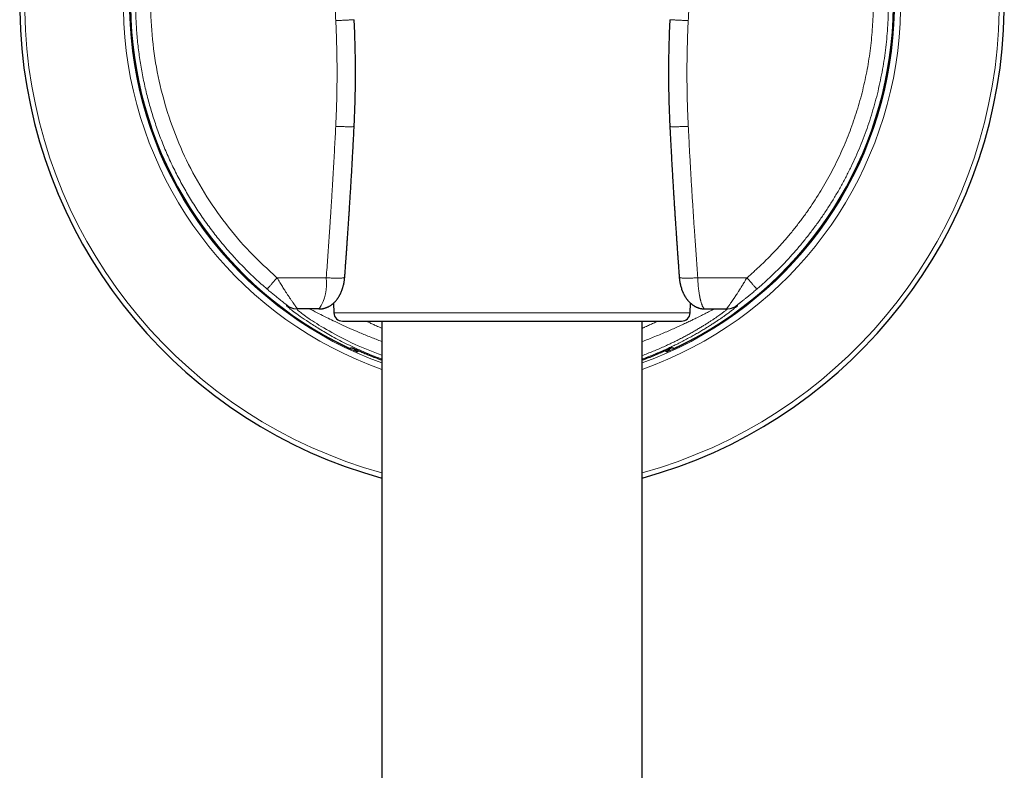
# Model space of a CAD drawing. Header units: millimetres. Extents: x 8 to 960, y 12 to 931.
# Tile 112 of 175: x 534 to 591, y 666 to 709. Entities that reach past the tile are written whole.
import ezdxf

# ---------------------------------------------------------------- set-up
doc = ezdxf.new("R2010")
doc.units = ezdxf.units.MM

msp = doc.modelspace()

# ---------------------------------------------------------------- linework, layer by layer
at = {"color": 7, "linetype": 'Continuous', "lineweight": 30}
for p, q in [((553.555, 703.13), (553.555, 703.129)), ((552.364, 692.948), (552.383, 692.398)), ((572.903, 692.398), (572.922, 692.947)), ((551.529, 692.616), (550.314, 692.616)), ((551.529, 692.616), (551.544, 692.621)), ((573.736, 692.617), (573.757, 692.616)), ((573.757, 692.616), (574.972, 692.616)), ((574.972, 692.616), (575.035, 692.616)), ((552.883, 691.915), (572.403, 691.915)), ((555.143, 691.915), (555.143, 651.655)), ((570.143, 643.823), (570.143, 691.915)), ((573.065, 690.885), (573.072, 690.872))]:
    msp.add_line(p, q, dxfattribs=at)
at = {"color": 8, "linetype": 'Continuous', "lineweight": 0}
for p, q in [((549.113, 694.418), (551.949, 694.418)), ((576.173, 694.418), (573.337, 694.418)), ((552.312, 692.903), (552.367, 692.873)), ((552.383, 692.398), (572.903, 692.398)), ((552.22, 690.884), (552.213, 690.872))]:
    msp.add_line(p, q, dxfattribs=at)
at = {"color": 8, "linetype": 'Continuous', "lineweight": 0, "flags": 128}
for points in [[(549.652, 692.815), (549.689, 692.814), (549.718, 692.813)], [(575.633, 692.815), (575.597, 692.814), (575.568, 692.813)], [(553.837, 690.205), (553.826, 690.198), (553.748, 690.148)], [(571.449, 690.205), (571.46, 690.198), (571.538, 690.148)]]:
    msp.add_lwpolyline(points, dxfattribs=at)
at = {"color": 7, "linetype": 'Continuous', "lineweight": 30}
for centre, radius, start, end in [((562.643, 710.216), 28.344, 115.9433, 254.6565), ((562.643, 710.216), 28.344, 285.3435, 64.0567), ((562.643, 710.216), 21.962, 124.3745, 244.2884), ((562.643, 710.216), 21.962, 295.7116, 55.6255), ((552.883, 692.415), 0.5, 182, 270), ((572.403, 692.415), 0.5, 270, 358), ((562.643, 710.216), 21.861, 247.921, 249.9358), ((562.643, 710.216), 21.861, 290.0642, 292.079)]:
    msp.add_arc(centre, radius, start, end, dxfattribs=at)
at = {"color": 8, "linetype": 'Continuous', "lineweight": 0}
for centre, radius, start, end in [((562.643, 710.216), 28.054, 116.2323, 254.4936), ((562.643, 710.216), 28.054, 285.5064, 63.7677), ((562.643, 710.216), 22.373, 123.6586, 250.4136), ((562.643, 710.216), 22.373, 289.5864, 56.3414), ((562.643, 710.216), 22.024, 124.2643, 250.0908), ((562.643, 710.216), 21.976, 124.3539, 241.6683), ((562.643, 710.216), 21.962, 124.3745, 244.2966), ((562.643, 710.216), 22.024, 289.9092, 55.7357), ((562.643, 710.216), 21.962, 295.7034, 55.6255), ((562.643, 710.216), 21.976, 298.3317, 55.6461), ((549.32, 694.066), 2.652, 326.9863, 7.6351), ((553.951, 690.605), 0.5, 212.1217, 246.0826), ((571.335, 690.605), 0.5, 293.9174, 327.8717)]:
    msp.add_arc(centre, radius, start, end, dxfattribs=at)
at = {"color": 7, "linetype": 'Continuous', "lineweight": 30}
for centre, start_param, end_param in [((551.137, 710.216), 4.804297, 4.812019), ((574.149, 710.216), 4.612759, 4.620481)]:
    msp.add_ellipse(centre, major_axis=(23.014, 0), ratio=0.866047, start_param=start_param, end_param=end_param, dxfattribs=at)
at = {"color": 8, "linetype": 'Continuous', "lineweight": 0}
for points in [[(548.547, 693.758), (548.322, 693.954), (547.874, 694.348), (547.232, 694.974), (546.615, 695.623), (546.026, 696.298), (545.465, 696.996), (544.934, 697.717), (544.432, 698.459), (543.962, 699.221), (543.524, 700.003), (543.118, 700.801), (542.746, 701.616), (542.408, 702.445), (542.104, 703.288), (541.835, 704.142), (541.602, 705.007), (541.405, 705.881), (541.244, 706.762), (541.12, 707.649), (541.032, 708.54), (540.981, 709.435), (540.967, 710.33), (540.991, 711.225), (541.051, 712.119), (541.148, 713.01), (541.282, 713.895), (541.452, 714.775), (541.658, 715.646), (541.901, 716.508), (542.178, 717.36), (542.491, 718.199), (542.838, 719.025), (543.219, 719.836), (543.633, 720.63), (544.079, 721.407), (544.557, 722.164), (545.067, 722.901), (545.605, 723.616), (546.174, 724.308), (546.769, 724.978), (547.188, 725.403), (547.398, 725.616)], [(576.739, 693.758), (576.9, 693.898), (577.221, 694.178), (577.687, 694.616), (578.142, 695.066), (578.582, 695.531), (579.008, 696.007), (579.421, 696.497), (579.818, 696.998), (580.201, 697.51), (580.568, 698.034), (580.92, 698.568), (581.256, 699.113), (581.575, 699.667), (581.878, 700.23), (582.165, 700.803), (582.434, 701.383), (582.686, 701.971), (582.921, 702.566), (583.138, 703.168), (583.337, 703.776), (583.518, 704.389), (583.681, 705.008), (583.825, 705.631), (583.951, 706.258), (584.059, 706.889), (584.148, 707.522), (584.218, 708.158), (584.269, 708.796), (584.302, 709.435), (584.315, 710.074), (584.31, 710.714), (584.286, 711.353), (584.243, 711.991), (584.181, 712.628), (584.1, 713.263), (584.001, 713.895), (583.883, 714.523), (583.747, 715.148), (583.592, 715.769), (583.419, 716.385), (583.228, 716.996), (583.019, 717.6), (582.792, 718.198), (582.548, 718.789), (582.286, 719.373), (582.007, 719.949), (581.711, 720.516), (581.399, 721.074), (581.07, 721.623), (580.726, 722.162), (580.365, 722.691), (579.989, 723.208), (579.598, 723.715), (579.193, 724.209), (578.772, 724.691), (578.339, 725.162), (578.038, 725.464), (577.888, 725.616)], [(548.01, 724.997), (547.516, 724.478), (546.528, 723.44), (545.259, 721.699), (544.165, 719.848), (543.271, 717.89), (542.583, 715.852), (542.109, 713.753), (541.853, 711.616), (541.82, 709.465), (542.008, 707.321), (542.417, 705.209), (543.041, 703.149), (543.874, 701.166), (544.907, 699.278), (546.132, 697.51), (547.522, 695.865), (548.583, 694.901), (549.113, 694.418)], [(577.276, 724.997), (577.42, 724.852), (577.709, 724.562), (578.125, 724.11), (578.528, 723.647), (578.918, 723.173), (579.293, 722.687), (579.654, 722.19), (580, 721.683), (580.331, 721.165), (580.646, 720.639), (580.946, 720.103), (581.23, 719.558), (581.497, 719.006), (581.749, 718.445), (581.983, 717.878), (582.201, 717.304), (582.401, 716.723), (582.585, 716.137), (582.751, 715.546), (582.9, 714.95), (583.03, 714.35), (583.144, 713.747), (583.239, 713.14), (583.316, 712.531), (583.376, 711.92), (583.417, 711.307), (583.44, 710.694), (583.445, 710.08), (583.432, 709.466), (583.401, 708.853), (583.352, 708.241), (583.284, 707.63), (583.199, 707.022), (583.096, 706.417), (582.975, 705.815), (582.836, 705.217), (582.68, 704.623), (582.506, 704.034), (582.315, 703.451), (582.107, 702.873), (581.881, 702.302), (581.639, 701.737), (581.381, 701.18), (581.106, 700.631), (580.815, 700.091), (580.508, 699.559), (580.186, 699.036), (579.848, 698.523), (579.496, 698.02), (579.129, 697.528), (578.747, 697.047), (578.351, 696.578), (577.942, 696.12), (577.519, 695.675), (577.083, 695.242), (576.636, 694.822), (576.327, 694.553), (576.173, 694.418)]]:
    msp.add_open_spline(points, degree=3, dxfattribs=at)
for points, knots in [([(552.495, 709.218), (552.485, 709.416), (552.465, 709.812), (552.434, 710.404), (552.401, 710.997), (552.367, 711.588), (552.331, 712.178), (552.294, 712.768), (552.256, 713.36), (552.217, 713.955), (552.175, 714.556), (552.138, 715.079), (552.106, 715.525), (552.079, 715.891), (552.052, 716.253), (552.018, 716.689), (551.979, 717.202), (551.931, 717.804), (551.893, 718.271), (551.866, 718.599), (551.851, 718.784), (551.835, 718.971), (551.819, 719.158), (551.804, 719.342), (551.789, 719.519), (551.774, 719.691), (551.746, 720.013), (551.705, 720.492), (551.648, 721.132), (551.589, 721.789), (551.548, 722.233), (551.527, 722.458)], [0, 0, 0, 0, 0.044711, 0.089404, 0.133946, 0.178626, 0.223064, 0.267513, 0.312119, 0.356927, 0.402187, 0.44806, 0.475439, 0.503108, 0.53109, 0.557358, 0.601909, 0.647408, 0.693915, 0.707818, 0.721814, 0.735905, 0.75009, 0.764371, 0.77753, 0.790427, 0.80342, 0.850628, 0.899112, 0.948897, 1, 1, 1, 1]), ([(572.791, 709.218), (572.808, 709.565), (572.843, 710.256), (572.901, 711.293), (572.963, 712.329), (573.021, 713.239), (573.074, 714.018), (573.119, 714.67), (573.165, 715.321), (573.212, 715.964), (573.258, 716.568), (573.302, 717.135), (573.345, 717.677), (573.389, 718.229), (573.435, 718.784), (573.481, 719.327), (573.529, 719.892), (573.581, 720.487), (573.638, 721.129), (573.697, 721.788), (573.738, 722.232), (573.759, 722.458)], [0, 0, 0, 0, 0.0782425, 0.1561852, 0.2345359, 0.3125889, 0.3620272, 0.4109126, 0.4600929, 0.5093386, 0.5566769, 0.5968842, 0.6378361, 0.6795765, 0.722143, 0.7636699, 0.8028852, 0.850246, 0.8988708, 0.9487828, 1, 1, 1, 1]), ([(552.494, 703.134), (552.503, 703.33), (552.521, 703.718), (552.541, 704.295), (552.556, 704.863), (552.566, 705.424), (552.57, 705.985), (552.57, 706.582), (552.563, 707.216), (552.548, 707.885), (552.526, 708.552), (552.506, 708.996), (552.495, 709.218)], [0, 0, 0, 0, 0.096625, 0.191479, 0.284811, 0.376904, 0.468078, 0.561067, 0.671138, 0.780846, 0.890449, 1, 1, 1, 1]), ([(553.556, 709.274), (553.556, 709.274), (553.557, 709.274), (553.544, 709.273), (553.516, 709.271), (553.474, 709.269), (553.418, 709.266), (553.349, 709.262), (553.27, 709.258), (553.181, 709.253), (553.086, 709.248), (552.986, 709.243), (552.884, 709.238), (552.783, 709.233), (552.684, 709.228), (552.588, 709.223), (552.526, 709.22), (552.495, 709.218)], [0, 0, 0, 0, 0.0418037, 0.1128095, 0.1853599, 0.258978, 0.3331417, 0.4073054, 0.4809235, 0.5534739, 0.6244797, 0.6935252, 0.7602672, 0.82444, 0.8858541, 0.9443921, 1, 1, 1, 1]), ([(571.73, 709.274), (571.73, 709.274), (571.729, 709.274), (571.742, 709.273), (571.77, 709.271), (571.812, 709.269), (571.868, 709.266), (571.936, 709.262), (572.016, 709.258), (572.105, 709.253), (572.2, 709.248), (572.3, 709.243), (572.401, 709.238), (572.503, 709.233), (572.602, 709.228), (572.698, 709.223), (572.76, 709.22), (572.791, 709.218)], [0, 0, 0, 0, 0.0418037, 0.1128095, 0.1853599, 0.258978, 0.3331417, 0.4073054, 0.4809235, 0.5534739, 0.6244797, 0.6935252, 0.7602672, 0.82444, 0.8858541, 0.9443921, 1, 1, 1, 1]), ([(572.792, 703.134), (572.783, 703.33), (572.765, 703.718), (572.744, 704.295), (572.729, 704.863), (572.72, 705.424), (572.715, 705.984), (572.716, 706.58), (572.723, 707.214), (572.738, 707.882), (572.759, 708.55), (572.78, 708.996), (572.791, 709.218)], [0, 0, 0, 0, 0.096626, 0.191481, 0.284813, 0.376906, 0.468078, 0.560857, 0.670604, 0.780233, 0.890189, 1, 1, 1, 1]), ([(551.949, 694.418), (551.963, 694.615), (551.992, 695.005), (552.033, 695.583), (552.073, 696.149), (552.111, 696.702), (552.141, 697.153), (552.165, 697.506), (552.182, 697.763), (552.199, 698.018), (552.215, 698.269), (552.231, 698.518), (552.248, 698.778), (552.265, 699.052), (552.291, 699.469), (552.323, 700.008), (552.361, 700.664), (552.397, 701.304), (552.432, 701.927), (552.464, 702.536), (552.484, 702.936), (552.494, 703.134)], [0, 0, 0, 0, 0.068013, 0.134522, 0.199531, 0.263047, 0.325078, 0.354999, 0.384565, 0.413779, 0.442642, 0.471156, 0.499323, 0.532398, 0.565404, 0.642571, 0.71777, 0.791046, 0.862459, 0.932081, 1, 1, 1, 1]), ([(553.555, 703.129), (553.555, 703.128), (553.555, 703.125), (553.541, 703.121), (553.513, 703.117), (553.47, 703.114), (553.414, 703.112), (553.345, 703.11), (553.265, 703.11), (553.177, 703.111), (553.082, 703.112), (552.983, 703.114), (552.882, 703.118), (552.781, 703.121), (552.682, 703.125), (552.586, 703.129), (552.524, 703.133), (552.494, 703.134)], [0, 0, 0, 0, 0.041345, 0.112358, 0.184894, 0.258484, 0.332611, 0.406738, 0.480328, 0.552864, 0.623877, 0.692955, 0.759756, 0.824017, 0.885547, 0.944227, 1, 1, 1, 1]), ([(571.731, 703.13), (571.731, 703.128), (571.73, 703.125), (571.745, 703.121), (571.773, 703.117), (571.816, 703.114), (571.872, 703.112), (571.941, 703.11), (572.021, 703.11), (572.109, 703.111), (572.204, 703.112), (572.303, 703.114), (572.404, 703.118), (572.505, 703.121), (572.604, 703.125), (572.699, 703.129), (572.761, 703.133), (572.792, 703.134)], [0, 0, 0, 0, 0.045639, 0.116334, 0.188546, 0.261805, 0.335601, 0.409396, 0.482656, 0.554867, 0.625562, 0.69433, 0.760832, 0.824805, 0.88606, 0.944477, 1, 1, 1, 1]), ([(573.337, 694.418), (573.323, 694.607), (573.296, 694.98), (573.256, 695.533), (573.218, 696.073), (573.18, 696.618), (573.146, 697.128), (573.114, 697.604), (573.086, 698.032), (573.058, 698.454), (573.031, 698.882), (573.003, 699.332), (572.975, 699.8), (572.946, 700.276), (572.919, 700.751), (572.892, 701.23), (572.865, 701.713), (572.84, 702.195), (572.815, 702.667), (572.799, 702.979), (572.792, 703.134)], [0, 0, 0, 0, 0.065088, 0.12869, 0.190811, 0.251541, 0.31651, 0.366503, 0.415574, 0.46373, 0.511962, 0.562825, 0.618521, 0.673103, 0.72659, 0.781593, 0.837699, 0.892777, 0.946864, 1, 1, 1, 1]), ([(553.013, 694.444), (553.013, 694.444), (553.015, 694.439), (553.006, 694.432), (552.987, 694.422), (552.954, 694.413), (552.908, 694.405), (552.85, 694.399), (552.781, 694.395), (552.701, 694.392), (552.614, 694.39), (552.522, 694.391), (552.417, 694.393), (552.303, 694.397), (552.181, 694.402), (552.063, 694.41), (551.986, 694.416), (551.949, 694.418)], [0, 0, 0, 0, 0.006173, 0.072968, 0.141496, 0.211384, 0.28221, 0.353513, 0.424817, 0.495642, 0.565531, 0.634059, 0.700854, 0.781416, 0.858315, 0.931234, 1, 1, 1, 1]), ([(572.273, 694.444), (572.273, 694.444), (572.271, 694.439), (572.279, 694.432), (572.298, 694.422), (572.332, 694.413), (572.378, 694.405), (572.436, 694.399), (572.505, 694.395), (572.584, 694.392), (572.671, 694.39), (572.764, 694.391), (572.868, 694.393), (572.983, 694.397), (573.104, 694.402), (573.223, 694.41), (573.299, 694.416), (573.337, 694.418)], [0, 0, 0, 0, 0.006173, 0.072968, 0.141496, 0.211384, 0.28221, 0.353513, 0.424817, 0.495642, 0.565531, 0.634059, 0.700854, 0.781416, 0.858315, 0.931234, 1, 1, 1, 1]), ([(549.113, 694.418), (549.09, 694.392), (549.043, 694.337), (548.974, 694.257), (548.906, 694.177), (548.84, 694.1), (548.779, 694.028), (548.722, 693.962), (548.671, 693.902), (548.626, 693.85), (548.591, 693.809), (548.566, 693.779), (548.55, 693.762), (548.548, 693.759), (548.547, 693.758)], [0, 0, 0, 0, 0.0747471, 0.1520893, 0.2316679, 0.3130458, 0.3957176, 0.4791262, 0.5626837, 0.654049, 0.7441135, 0.8321785, 0.9176384, 1, 1, 1, 1]), ([(549.113, 694.418), (549.167, 694.327), (549.27, 694.153), (549.419, 693.91), (549.529, 693.734), (549.607, 693.613), (549.656, 693.538), (549.702, 693.468), (549.745, 693.404), (549.785, 693.345), (549.822, 693.29), (549.88, 693.204), (549.957, 693.09), (550.046, 692.961), (550.123, 692.852), (550.207, 692.737), (550.286, 692.638), (550.305, 692.623), (550.314, 692.616)], [0, 0, 0, 0, 0.1006154, 0.1924163, 0.2754146, 0.3083057, 0.3395843, 0.3692528, 0.3973143, 0.4237721, 0.4486302, 0.4718935, 0.5457151, 0.6169306, 0.6857123, 0.7522506, 0.8792369, 1, 1, 1, 1]), ([(573.757, 692.616), (573.746, 692.617), (573.726, 692.62), (573.694, 692.645), (573.662, 692.684), (573.634, 692.731), (573.61, 692.779), (573.591, 692.823), (573.574, 692.869), (573.557, 692.916), (573.541, 692.964), (573.527, 693.013), (573.513, 693.062), (573.501, 693.107), (573.491, 693.149), (573.482, 693.187), (573.473, 693.227), (573.465, 693.267), (573.456, 693.307), (573.448, 693.348), (573.441, 693.389), (573.428, 693.46), (573.412, 693.561), (573.395, 693.684), (573.381, 693.797), (573.37, 693.899), (573.361, 694.002), (573.353, 694.105), (573.346, 694.209), (573.341, 694.314), (573.338, 694.384), (573.337, 694.418)], [0, 0, 0, 0, 0.060841, 0.12155, 0.182564, 0.243564, 0.280637, 0.316023, 0.349724, 0.381739, 0.412068, 0.440712, 0.46767, 0.492944, 0.512259, 0.531343, 0.550194, 0.568815, 0.587204, 0.605363, 0.623292, 0.64099, 0.695111, 0.746981, 0.78432, 0.821249, 0.857775, 0.893905, 0.929647, 0.965009, 1, 1, 1, 1]), ([(576.173, 694.418), (576.147, 694.375), (576.098, 694.291), (576.026, 694.172), (575.96, 694.064), (575.9, 693.968), (575.847, 693.882), (575.807, 693.818), (575.778, 693.773), (575.759, 693.743), (575.74, 693.713), (575.721, 693.684), (575.703, 693.656), (575.685, 693.627), (575.657, 693.584), (575.62, 693.527), (575.564, 693.44), (575.5, 693.344), (575.443, 693.259), (575.402, 693.199), (575.375, 693.159), (575.349, 693.121), (575.324, 693.084), (575.299, 693.049), (575.276, 693.015), (575.243, 692.969), (575.204, 692.913), (575.16, 692.852), (575.125, 692.804), (575.099, 692.769), (575.079, 692.742), (575.061, 692.718), (575.044, 692.696), (575.029, 692.677), (575.011, 692.655), (574.993, 692.634), (574.978, 692.619), (574.974, 692.617), (574.972, 692.616)], [0, 0, 0, 0, 0.047898, 0.092079, 0.132545, 0.169295, 0.202331, 0.231654, 0.243757, 0.255733, 0.267581, 0.279301, 0.290894, 0.302359, 0.313697, 0.34422, 0.373785, 0.424201, 0.471598, 0.491361, 0.510872, 0.530135, 0.549151, 0.567923, 0.586454, 0.604748, 0.646515, 0.687042, 0.726371, 0.74997, 0.773385, 0.796627, 0.819708, 0.84264, 0.865435, 0.910653, 0.955474, 1, 1, 1, 1]), ([(576.173, 694.418), (576.196, 694.392), (576.243, 694.337), (576.311, 694.257), (576.38, 694.177), (576.445, 694.1), (576.507, 694.028), (576.564, 693.962), (576.615, 693.902), (576.659, 693.85), (576.695, 693.809), (576.72, 693.779), (576.736, 693.762), (576.738, 693.759), (576.739, 693.758)], [0, 0, 0, 0, 0.074747, 0.152089, 0.231668, 0.313046, 0.395718, 0.479126, 0.562684, 0.654049, 0.744113, 0.832178, 0.917638, 1, 1, 1, 1]), ([(549.718, 692.813), (549.717, 692.814), (549.714, 692.817), (549.689, 692.836), (549.649, 692.868), (549.577, 692.923), (549.486, 692.993), (549.384, 693.073), (549.273, 693.16), (549.127, 693.276), (548.943, 693.425), (548.748, 693.587), (548.615, 693.7), (548.547, 693.758)], [0, 0, 0, 0, 0.053814, 0.108932, 0.167298, 0.230555, 0.350952, 0.413295, 0.477911, 0.601146, 0.728015, 0.86041, 1, 1, 1, 1]), ([(575.568, 692.813), (575.568, 692.814), (575.569, 692.815), (575.579, 692.823), (575.596, 692.836), (575.62, 692.855), (575.651, 692.879), (575.685, 692.905), (575.718, 692.93), (575.749, 692.954), (575.783, 692.98), (575.831, 693.018), (575.899, 693.071), (575.979, 693.133), (576.055, 693.194), (576.126, 693.25), (576.199, 693.309), (576.276, 693.371), (576.359, 693.439), (576.449, 693.513), (576.545, 693.593), (576.642, 693.675), (576.706, 693.73), (576.739, 693.758)], [0, 0, 0, 0, 0.037472, 0.07465, 0.112118, 0.150447, 0.190171, 0.231769, 0.260054, 0.288908, 0.318431, 0.348717, 0.411902, 0.479102, 0.528488, 0.57894, 0.630609, 0.683635, 0.738146, 0.802723, 0.867775, 0.933477, 1, 1, 1, 1]), ([(555.143, 689.735), (555.131, 689.74), (554.758, 689.867), (554.092, 690.153), (553.142, 690.587), (552.286, 691.038), (551.535, 691.475), (550.919, 691.867), (550.428, 692.204), (550.059, 692.474), (549.807, 692.67), (549.661, 692.793), (549.655, 692.807), (549.652, 692.815)], [0, 0, 0, 0, 0.003271, 0.100342, 0.198753, 0.30312, 0.403888, 0.502191, 0.599248, 0.696325, 0.794683, 0.895534, 1, 1, 1, 1]), ([(550.251, 692.616), (550.211, 692.617), (550.131, 692.62), (550.013, 692.642), (549.906, 692.675), (549.811, 692.716), (549.729, 692.761), (549.678, 692.797), (549.652, 692.815)], [0, 0, 0, 0, 0.185013, 0.372272, 0.560455, 0.708108, 0.854833, 1, 1, 1, 1]), ([(550.314, 692.616), (550.275, 692.617), (550.195, 692.62), (550.078, 692.642), (549.971, 692.674), (549.877, 692.715), (549.794, 692.76), (549.743, 692.795), (549.718, 692.813)], [0, 0, 0, 0, 0.185025, 0.37228, 0.560452, 0.708097, 0.854822, 1, 1, 1, 1]), ([(570.143, 689.735), (570.239, 689.771), (570.438, 689.846), (570.731, 689.962), (571.024, 690.084), (571.308, 690.207), (571.584, 690.331), (571.851, 690.455), (572.125, 690.588), (572.404, 690.728), (572.686, 690.875), (572.955, 691.02), (573.211, 691.163), (573.455, 691.304), (573.686, 691.441), (573.904, 691.575), (574.109, 691.704), (574.301, 691.829), (574.48, 691.947), (574.646, 692.06), (574.799, 692.167), (574.94, 692.267), (575.068, 692.36), (575.182, 692.444), (575.284, 692.521), (575.373, 692.59), (575.448, 692.649), (575.512, 692.7), (575.562, 692.742), (575.599, 692.774), (575.624, 692.798), (575.637, 692.812), (575.634, 692.814), (575.633, 692.815)], [0, 0, 0, 0, 0.026735, 0.055577, 0.084294, 0.11291, 0.141449, 0.169936, 0.198395, 0.231999, 0.265478, 0.298872, 0.332225, 0.36558, 0.39898, 0.432354, 0.465651, 0.498913, 0.532185, 0.565511, 0.598933, 0.632416, 0.665839, 0.699246, 0.732681, 0.766188, 0.799808, 0.833206, 0.866534, 0.899835, 0.933152, 0.966526, 1, 1, 1, 1]), ([(572.974, 692.903), (572.969, 692.901), (572.952, 692.892), (572.933, 692.881), (572.919, 692.873)], [0, 0, 0, 0, 0.2600289, 1, 1, 1, 1]), ([(574.972, 692.616), (575.011, 692.617), (575.09, 692.62), (575.208, 692.642), (575.315, 692.674), (575.409, 692.715), (575.492, 692.76), (575.543, 692.795), (575.568, 692.813)], [0, 0, 0, 0, 0.185025, 0.37228, 0.560452, 0.708097, 0.854822, 1, 1, 1, 1]), ([(575.035, 692.616), (575.075, 692.617), (575.154, 692.62), (575.272, 692.642), (575.38, 692.675), (575.474, 692.716), (575.557, 692.761), (575.608, 692.797), (575.633, 692.815)], [0, 0, 0, 0, 0.185013, 0.372272, 0.560455, 0.708108, 0.854833, 1, 1, 1, 1]), ([(550.251, 692.616), (550.276, 692.583), (550.325, 692.519), (550.965, 692.033), (552.05, 691.367), (553.437, 690.62), (554.614, 690.158), (555.143, 689.951)], [0, 0, 0, 0, 0.219261, 0.426003, 0.627756, 0.832605, 1, 1, 1, 1]), ([(555.143, 690.748), (554.927, 690.829), (554.482, 690.997), (553.876, 691.248), (553.305, 691.496), (552.794, 691.729), (552.341, 691.944), (551.911, 692.156), (551.527, 692.348), (551.231, 692.5), (551.045, 692.597), (551.022, 692.61), (551.011, 692.616)], [0, 0, 0, 0, 0.086605, 0.179019, 0.270198, 0.360613, 0.450744, 0.541078, 0.657776, 0.772362, 0.886029, 1, 1, 1, 1]), ([(570.143, 690.746), (570.236, 690.781), (570.454, 690.862), (570.784, 690.992), (571.133, 691.134), (571.47, 691.275), (571.79, 691.414), (572.094, 691.549), (572.38, 691.68), (572.647, 691.804), (572.894, 691.921), (573.121, 692.031), (573.315, 692.126), (573.478, 692.207), (573.614, 692.276), (573.738, 692.339), (573.85, 692.395), (573.949, 692.446), (574.035, 692.491), (574.109, 692.529), (574.169, 692.56), (574.216, 692.585), (574.25, 692.603), (574.271, 692.614), (574.273, 692.615), (574.275, 692.616)], [0, 0, 0, 0, 0.037173, 0.087191, 0.138271, 0.189198, 0.240053, 0.290916, 0.342037, 0.392163, 0.442027, 0.491711, 0.541297, 0.579955, 0.618392, 0.65665, 0.69477, 0.732795, 0.770768, 0.809181, 0.847449, 0.885619, 0.923736, 0.961848, 1, 1, 1, 1]), ([(575.035, 692.616), (575.036, 692.615), (575.038, 692.612), (575.019, 692.593), (574.984, 692.562), (574.931, 692.52), (574.864, 692.468), (574.787, 692.41), (574.701, 692.347), (574.604, 692.276), (574.495, 692.199), (574.374, 692.115), (574.24, 692.024), (574.093, 691.926), (573.934, 691.823), (573.762, 691.714), (573.579, 691.601), (573.385, 691.484), (573.177, 691.362), (572.956, 691.236), (572.722, 691.107), (572.477, 690.976), (572.221, 690.844), (571.954, 690.711), (571.675, 690.578), (571.384, 690.444), (571.083, 690.311), (570.771, 690.179), (570.458, 690.053), (570.245, 689.972), (570.143, 689.933)], [0, 0, 0, 0, 0.041792, 0.083415, 0.124917, 0.166347, 0.207756, 0.242891, 0.277809, 0.312543, 0.347124, 0.381583, 0.415953, 0.450909, 0.485623, 0.520133, 0.554474, 0.588684, 0.622799, 0.657691, 0.692386, 0.726923, 0.761344, 0.795692, 0.830008, 0.864668, 0.899223, 0.933718, 0.968197, 1, 1, 1, 1]), ([(554.246, 691.915), (554.272, 691.903), (554.329, 691.876), (554.422, 691.833), (554.522, 691.787), (554.627, 691.74), (554.736, 691.691), (554.85, 691.64), (554.984, 691.581), (555.084, 691.539), (555.143, 691.514)], [0, 0, 0, 0, 0.095016, 0.207081, 0.322354, 0.440835, 0.562525, 0.687424, 0.815535, 1, 1, 1, 1]), ([(571.039, 691.915), (571.03, 691.911), (570.952, 691.874), (570.796, 691.802), (570.565, 691.698), (570.378, 691.615), (570.243, 691.556), (570.185, 691.53), (570.151, 691.516), (570.143, 691.512)], [0, 0, 0, 0, 0.03286, 0.281607, 0.541774, 0.813369, 0.894018, 0.974663, 1, 1, 1, 1]), ([(553.748, 690.148), (553.741, 690.15), (553.726, 690.152), (553.625, 690.191), (553.495, 690.247), (553.363, 690.304), (553.219, 690.369), (553.024, 690.46), (552.77, 690.583), (552.497, 690.721), (552.309, 690.821), (552.213, 690.872)], [0, 0, 0, 0, 0.1253853, 0.2462789, 0.3692641, 0.4336255, 0.5007785, 0.6235537, 0.745125, 0.869389, 1, 1, 1, 1]), ([(571.538, 690.148), (571.545, 690.15), (571.56, 690.152), (571.66, 690.191), (571.82, 690.259), (572.027, 690.351), (572.262, 690.46), (572.516, 690.583), (572.789, 690.721), (572.976, 690.821), (573.072, 690.872)], [0, 0, 0, 0, 0.125427, 0.246346, 0.369345, 0.500703, 0.623517, 0.745115, 0.869391, 1, 1, 1, 1])]:
    msp.add_open_spline(points, degree=3, knots=knots, dxfattribs=at)
at = {"color": 7, "linetype": 'Continuous', "lineweight": 30}
for points, knots in [([(553.556, 703.13), (553.571, 703.472), (553.602, 704.155), (553.627, 705.18), (553.636, 706.203), (553.627, 707.227), (553.603, 708.25), (553.573, 708.933), (553.557, 709.274)], [0, 0, 0, 0, 0.1671586, 0.3339056, 0.5004016, 0.6668082, 0.8332873, 1, 1, 1, 1]), ([(571.728, 709.274), (571.713, 708.933), (571.683, 708.25), (571.658, 707.227), (571.65, 706.203), (571.659, 705.18), (571.684, 704.155), (571.714, 703.472), (571.73, 703.13)], [0, 0, 0, 0, 0.166713, 0.333192, 0.499598, 0.666094, 0.832841, 1, 1, 1, 1]), ([(553.013, 694.444), (553.018, 694.514), (553.028, 694.647), (553.042, 694.838), (553.055, 695.011), (553.066, 695.165), (553.075, 695.301), (553.084, 695.418), (553.091, 695.517), (553.097, 695.597), (553.101, 695.656), (553.104, 695.696), (553.106, 695.73), (553.109, 695.777), (553.114, 695.851), (553.121, 695.951), (553.129, 696.064), (553.138, 696.18), (553.146, 696.298), (553.154, 696.417), (553.162, 696.541), (553.171, 696.667), (553.18, 696.799), (553.19, 696.937), (553.2, 697.087), (553.211, 697.252), (553.223, 697.44), (553.237, 697.65), (553.253, 697.885), (553.269, 698.139), (553.287, 698.412), (553.306, 698.702), (553.325, 699.009), (553.345, 699.332), (553.366, 699.674), (553.387, 700.02), (553.407, 700.369), (553.428, 700.72), (553.448, 701.086), (553.47, 701.467), (553.491, 701.862), (553.513, 702.271), (553.535, 702.695), (553.549, 702.983), (553.556, 703.129)], [0, 0, 0, 0, 0.024194, 0.046255, 0.066184, 0.083981, 0.099647, 0.113183, 0.12459, 0.133867, 0.141016, 0.144981, 0.147749, 0.152586, 0.161129, 0.173677, 0.186896, 0.200304, 0.213901, 0.227687, 0.241661, 0.256504, 0.271553, 0.28709, 0.304309, 0.323344, 0.344194, 0.369102, 0.396185, 0.425443, 0.456873, 0.490476, 0.525593, 0.562805, 0.60211, 0.643507, 0.682237, 0.722635, 0.764699, 0.808429, 0.853825, 0.900885, 0.949611, 1, 1, 1, 1]), ([(571.73, 703.129), (571.738, 702.963), (571.754, 702.636), (571.779, 702.156), (571.804, 701.695), (571.828, 701.253), (571.852, 700.832), (571.875, 700.432), (571.897, 700.053), (571.919, 699.692), (571.939, 699.361), (571.958, 699.058), (571.975, 698.782), (571.992, 698.521), (572.008, 698.274), (572.023, 698.042), (572.037, 697.824), (572.05, 697.621), (572.063, 697.432), (572.075, 697.256), (572.086, 697.094), (572.095, 696.947), (572.105, 696.811), (572.116, 696.642), (572.13, 696.438), (572.148, 696.188), (572.161, 695.999), (572.17, 695.872), (572.174, 695.819), (572.176, 695.778), (572.178, 695.753), (572.179, 695.736), (572.18, 695.72), (572.182, 695.696), (572.185, 695.656), (572.189, 695.597), (572.195, 695.517), (572.202, 695.418), (572.21, 695.301), (572.22, 695.165), (572.231, 695.011), (572.244, 694.838), (572.258, 694.647), (572.267, 694.514), (572.272, 694.444)], [0, 0, 0, 0, 0.057329, 0.112494, 0.165494, 0.216329, 0.264997, 0.310687, 0.354285, 0.395791, 0.435205, 0.468627, 0.500379, 0.530461, 0.558873, 0.585614, 0.610683, 0.634081, 0.655806, 0.676206, 0.694872, 0.711803, 0.72708, 0.74181, 0.770169, 0.797765, 0.828196, 0.835578, 0.841786, 0.846478, 0.849655, 0.850681, 0.852251, 0.855019, 0.858984, 0.866133, 0.87541, 0.886817, 0.900353, 0.916019, 0.933816, 0.953745, 0.975806, 1, 1, 1, 1]), ([(551.544, 692.618), (551.566, 692.618), (551.605, 692.619), (551.66, 692.623), (551.704, 692.629), (551.741, 692.635), (551.777, 692.642), (551.815, 692.651), (551.855, 692.662), (551.9, 692.675), (551.949, 692.692), (551.998, 692.712), (552.04, 692.731), (552.079, 692.75), (552.121, 692.772), (552.17, 692.801), (552.222, 692.835), (552.269, 692.869), (552.309, 692.9), (552.348, 692.932), (552.387, 692.968), (552.43, 693.009), (552.474, 693.056), (552.518, 693.106), (552.557, 693.155), (552.59, 693.199), (552.619, 693.24), (552.647, 693.282), (552.677, 693.329), (552.706, 693.379), (552.732, 693.427), (552.752, 693.466), (552.769, 693.5), (552.786, 693.536), (552.805, 693.579), (552.826, 693.626), (552.844, 693.673), (552.863, 693.724), (552.882, 693.778), (552.902, 693.842), (552.922, 693.91), (552.939, 693.973), (552.952, 694.029), (552.962, 694.075), (552.972, 694.125), (552.983, 694.186), (552.994, 694.26), (553.005, 694.347), (553.01, 694.411), (553.013, 694.444)], [0, 0, 0, 0, 0.022982, 0.042773, 0.059109, 0.0718, 0.082552, 0.099057, 0.11438, 0.132395, 0.154358, 0.175917, 0.193823, 0.209155, 0.227794, 0.250621, 0.277893, 0.30019, 0.319592, 0.339879, 0.36165, 0.384785, 0.412573, 0.440625, 0.467097, 0.48961, 0.507973, 0.528129, 0.552058, 0.576251, 0.599073, 0.617358, 0.629376, 0.644826, 0.664248, 0.686034, 0.705713, 0.723024, 0.748382, 0.772321, 0.799403, 0.829332, 0.846387, 0.863368, 0.881328, 0.903917, 0.931413, 0.963598, 1, 1, 1, 1]), ([(572.272, 694.444), (572.275, 694.412), (572.28, 694.353), (572.29, 694.273), (572.3, 694.208), (572.309, 694.154), (572.317, 694.108), (572.326, 694.064), (572.34, 694), (572.362, 693.915), (572.392, 693.811), (572.421, 693.728), (572.444, 693.666), (572.46, 693.627), (572.475, 693.592), (572.488, 693.561), (572.502, 693.531), (572.519, 693.496), (572.539, 693.454), (572.562, 693.412), (572.583, 693.374), (572.603, 693.34), (572.624, 693.306), (572.648, 693.268), (572.676, 693.227), (572.707, 693.183), (572.739, 693.142), (572.771, 693.102), (572.803, 693.066), (572.837, 693.029), (572.874, 692.992), (572.911, 692.956), (572.95, 692.923), (572.987, 692.892), (573.023, 692.865), (573.052, 692.843), (573.078, 692.826), (573.108, 692.806), (573.149, 692.781), (573.2, 692.753), (573.254, 692.727), (573.306, 692.704), (573.351, 692.687), (573.389, 692.674), (573.427, 692.662), (573.465, 692.652), (573.506, 692.643), (573.55, 692.634), (573.604, 692.625), (573.667, 692.618), (573.712, 692.617), (573.736, 692.616)], [0, 0, 0, 0, 0.034504, 0.06392, 0.087818, 0.10616, 0.122801, 0.139448, 0.156103, 0.195529, 0.236511, 0.279128, 0.296369, 0.312979, 0.327986, 0.341208, 0.352864, 0.36747, 0.386807, 0.407751, 0.4251, 0.439216, 0.45529, 0.473643, 0.493836, 0.515415, 0.539132, 0.558464, 0.577909, 0.598223, 0.619731, 0.641938, 0.660634, 0.681419, 0.700304, 0.714637, 0.725306, 0.737496, 0.757933, 0.78164, 0.806094, 0.829223, 0.847954, 0.861464, 0.876615, 0.893575, 0.906656, 0.923974, 0.945407, 0.970806, 1, 1, 1, 1]), ([(553.117, 690.427), (553.137, 690.418), (553.175, 690.4), (553.215, 690.382), (553.242, 690.371), (553.247, 690.369), (553.249, 690.368)], [0, 0, 0, 0, 0.250138, 0.49945, 0.749791, 1, 1, 1, 1]), ([(553.426, 690.383), (553.427, 690.383), (553.43, 690.382), (553.448, 690.375), (553.475, 690.363), (553.511, 690.348), (553.556, 690.328), (553.609, 690.305), (553.67, 690.278), (553.744, 690.245), (553.835, 690.206), (553.942, 690.159), (554.057, 690.11), (554.177, 690.06), (554.3, 690.009), (554.384, 689.975), (554.426, 689.958)], [0, 0, 0, 0, 0.062518, 0.124482, 0.186662, 0.249818, 0.311866, 0.373805, 0.436284, 0.499936, 0.582604, 0.665497, 0.749862, 0.833245, 0.916242, 1, 1, 1, 1]), ([(571.86, 690.383), (571.858, 690.383), (571.855, 690.382), (571.841, 690.376), (571.825, 690.369), (571.81, 690.363), (571.793, 690.356), (571.768, 690.345), (571.732, 690.328), (571.691, 690.31), (571.656, 690.295), (571.631, 690.284), (571.605, 690.273), (571.577, 690.26), (571.534, 690.242), (571.473, 690.215), (571.41, 690.188), (571.364, 690.168), (571.339, 690.157), (571.312, 690.146), (571.285, 690.134), (571.257, 690.122), (571.221, 690.107), (571.176, 690.088), (571.118, 690.064), (571.062, 690.041), (571.01, 690.019), (570.966, 690.001), (570.929, 689.986), (570.901, 689.974), (570.883, 689.967), (570.87, 689.962), (570.863, 689.959), (570.86, 689.958)], [0, 0, 0, 0, 0.061262, 0.12322, 0.154512, 0.186025, 0.217774, 0.249774, 0.3087, 0.369972, 0.395162, 0.420743, 0.446718, 0.473092, 0.499869, 0.562171, 0.630427, 0.649298, 0.66858, 0.688273, 0.708378, 0.728895, 0.749824, 0.78432, 0.824719, 0.87102, 0.897954, 0.931238, 0.958085, 0.973996, 0.986286, 0.994954, 1, 1, 1, 1]), ([(572.168, 690.427), (572.149, 690.418), (572.11, 690.4), (572.07, 690.382), (572.044, 690.37), (572.039, 690.369), (572.037, 690.368)], [0, 0, 0, 0, 0.255246, 0.506457, 0.754432, 1, 1, 1, 1])]:
    msp.add_open_spline(points, degree=3, knots=knots, dxfattribs=at)

doc.saveas('drawing.dxf')
